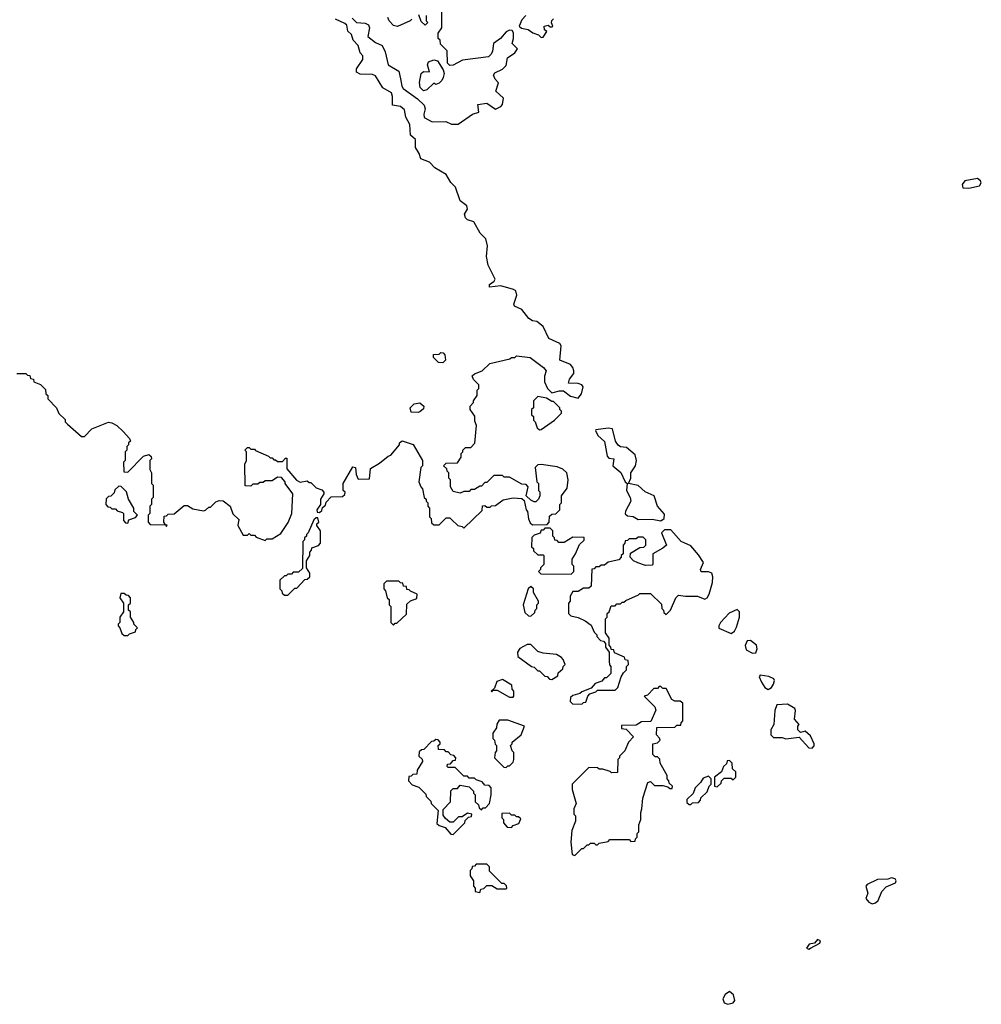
# Model space of a CAD drawing. Extents: x 2380107 to 2585170, y 384273 to 546161.
# Tile 45 of 256: x 2472631 to 2478096, y 443174 to 448771. Entities that reach past the tile are written whole.
import ezdxf

# ---------------------------------------------------------------- set-up
doc = ezdxf.new("R2010")
doc.units = 0

msp = doc.modelspace()

# ---------------------------------------------------------------- linework, layer by layer
at = {"layer": '0CON05XD'}
for points in [[(2474519.4, 448779.4), (2474545.5, 448755.5), (2474595, 448751.1), (2474612.2, 448742.2), (2474619.4, 448725), (2474609.2, 448675), (2474652, 448642), (2474690, 448625), (2474708.1, 448588.1), (2474725.5, 448515.5), (2474785, 448478), (2474795.6, 448434.4), (2474802.8, 448392.8), (2474810.8, 448380.8), (2474891.8, 448321.8), (2474929.2, 448285), (2474935.6, 448265), (2474928.1, 448235), (2474930, 448215), (2474975, 448191.5), (2475053, 448193), (2475085, 448176.7), (2475123, 448177), (2475205, 448233.8), (2475240, 448245), (2475235, 448290), (2475285, 448297.5), (2475335, 448263.3), (2475365, 448277.5), (2475375, 448290), (2475380, 448325), (2475336.7, 448365), (2475352.5, 448412.5), (2475333, 448433), (2475324, 448456), (2475330.7, 448469.3), (2475375, 448490), (2475395, 448510), (2475402.5, 448555), (2475445, 448582.5), (2475460, 448605), (2475430, 448635), (2475436.7, 448665), (2475436.7, 448696.7), (2475430, 448710), (2475415, 448712.5), (2475395, 448702.5), (2475362.5, 448665), (2475323.6, 448636.4), (2475317, 448593), (2475310, 448575), (2475295, 448560), (2475148.3, 448541.7), (2475095, 448512.5), (2475075, 448510), (2475062.5, 448525), (2475060, 448595), (2475021.7, 448631.7), (2475020, 448655), (2475010, 448665), (2475010, 448695), (2475030, 448725), (2475030, 448815)], [(2474940, 448795), (2474940, 448765), (2474950, 448755), (2474935, 448740), (2474911.7, 448761.7), (2474898.3, 448798.3)], [(2475506.7, 448795), (2475485, 448770), (2475470, 448735), (2475483, 448723), (2475520, 448715), (2475546.2, 448696.2), (2475580, 448685), (2475595, 448670)], [(2475247.1, 447557.1), (2475211.2, 447621.2), (2475175, 447633.8), (2475163.8, 447645), (2475159.2, 447665), (2475176, 447695), (2475172.9, 447712.9), (2475135, 447742), (2475108.5, 447818.5), (2475081.1, 447845), (2475055, 447891.2), (2474989.3, 447929.3), (2474960.5, 447960.5), (2474910.6, 447980.6), (2474900.8, 448010.8), (2474880, 448045), (2474879.5, 448089.5), (2474852.5, 448115), (2474848.9, 448175), (2474825, 448217.5), (2474818.6, 448258.6), (2474795, 448277.8), (2474750, 448285), (2474749.4, 448335), (2474742.9, 448355), (2474695, 448383.1), (2474652, 448452), (2474635, 448459.2), (2474565, 448462), (2474545, 448473.8), (2474545, 448492.5), (2474580, 448545), (2474580.8, 448565), (2474565, 448583.8), (2474554.5, 448625), (2474526.4, 448655), (2474516.6, 448686.6), (2474495, 448706.2), (2474489.3, 448739.3), (2474479.2, 448749.2), (2474426, 448774)], [(2474860, 448775), (2474850, 448765), (2474777, 448733), (2474755, 448737.5), (2474730, 448765), (2474723, 448783)], [(2475595, 448670), (2475605, 448672.5), (2475627.5, 448705), (2475613.9, 448713.9), (2475611.2, 448735), (2475635, 448740), (2475645, 448730), (2475655, 448730), (2475660, 448735), (2475652.5, 448752.5), (2475655, 448767.5), (2475665, 448776.2)], [(2474925, 448366.7), (2474906.7, 448385), (2474903.6, 448413.6), (2474912.5, 448465), (2474925, 448477.5), (2474960, 448475), (2474947.5, 448515), (2474955, 448532.5), (2474985, 448543.3), (2475005, 448537.5), (2475037, 448487), (2475042.5, 448465), (2475037, 448443), (2475030, 448425), (2475015, 448410), (2474995, 448402.5), (2474985, 448410), (2474945, 448373.3), (2474925, 448366.7)], [(2478025, 447813.8), (2478085, 447826.7), (2478095.9, 447844.1), (2478091.2, 447855), (2478075, 447868.6), (2478002.5, 447855), (2477987.5, 447835), (2477990, 447815), (2478025, 447813.8)], [(2472615, 446760), (2472665, 446760), (2472675, 446750), (2472688.3, 446748.3), (2472691.7, 446731.7), (2472708.3, 446728.3), (2472711.7, 446711.7), (2472748.3, 446698.3), (2472778.3, 446668.3), (2472780, 446645), (2472790, 446635), (2472790, 446615), (2472840, 446565), (2472853, 446533), (2472888.3, 446498.3), (2472890, 446485), (2472901.7, 446471.7), (2472981.7, 446401.7), (2472998.3, 446401.7), (2473040, 446445), (2473135, 446482.5), (2473155, 446480), (2473183.6, 446463.6), (2473219.5, 446429.5), (2473255, 446390), (2473260, 446375), (2473250, 446365), (2473250, 446355), (2473240, 446345), (2473240, 446325), (2473230, 446315), (2473230, 446265), (2473220, 446255), (2473221.7, 446201.7), (2473245, 446200), (2473335, 446290), (2473365, 446300), (2473378.3, 446288.3), (2473380, 446275), (2473370, 446265), (2473370, 446215), (2473380, 446195), (2473380, 446135), (2473390, 446125), (2473390, 446055), (2473380, 446045), (2473380, 446015), (2473370, 446005), (2473370, 445965), (2473360, 445955), (2473360, 445915), (2473371.7, 445901.7), (2473460, 445900), (2473465, 445890), (2473468.3, 445898.3), (2473460, 445900), (2473450, 445915), (2473451.7, 445948.3), (2473465, 445950), (2473475, 445960), (2473508.3, 445961.7), (2473565, 446010), (2473585, 446010), (2473615, 445990), (2473675, 445980), (2473687, 445983), (2473705, 446000), (2473715, 446000), (2473745, 446030), (2473765, 446037.5), (2473787, 446037), (2473827.5, 446005), (2473843, 445963), (2473878.3, 445928.3), (2473875, 445920), (2473870, 445895), (2473901.7, 445841.7), (2473925, 445840), (2473935, 445850), (2473945, 445840), (2473965, 445840), (2473975, 445830), (2474025, 445810), (2474035, 445820), (2474065, 445820), (2474115, 445850), (2474157, 445913), (2474177.5, 445965), (2474182.5, 446075), (2474140, 446135), (2474140, 446145), (2474118.3, 446168.3), (2474095, 446170), (2474065, 446150), (2474025, 446150), (2474015, 446140), (2473995, 446140), (2473985, 446130), (2473955, 446130), (2473945, 446120), (2473911.7, 446121.7), (2473910, 446245), (2473920, 446265), (2473920, 446315), (2473910, 446325), (2473925, 446340), (2473935, 446340), (2473945, 446330), (2473965, 446330), (2473971.7, 446321.7), (2474045, 446290), (2474055, 446280), (2474065, 446280), (2474075, 446270), (2474085, 446270), (2474095, 446260), (2474125, 446260), (2474141.7, 446278.3), (2474148.3, 446278.3), (2474148.3, 446218.3), (2474203.6, 446153.6), (2474225, 446142.5), (2474265, 446150), (2474275, 446140), (2474285, 446140), (2474315, 446110), (2474348.3, 446098.3), (2474360, 446085), (2474360, 446075), (2474340, 446045), (2474340, 446015), (2474320, 445985), (2474321.7, 445971.7), (2474335, 445970), (2474348.3, 445981.7), (2474351.7, 445998.3), (2474368.3, 446011.7), (2474371.7, 446028.3), (2474401.7, 446058.3), (2474465, 446060), (2474478.3, 446071.7), (2474480, 446085), (2474470, 446095), (2474470, 446135), (2474525, 446230), (2474540, 446225), (2474542.5, 446185), (2474555, 446160), (2474618.3, 446161.7), (2474625, 446220), (2474675, 446250), (2474725, 446290), (2474740, 446295), (2474790, 446355), (2474790, 446365), (2474805, 446377.5), (2474866.4, 446356.4), (2474920, 446265), (2474920, 446235), (2474910, 446225), (2474900, 446145), (2474910, 446115), (2474920, 446105), (2474930, 446055), (2474940, 446045), (2474940, 446035), (2474950, 446025), (2474950, 446005), (2474960, 445995), (2474960, 445945), (2474970, 445935), (2474971.7, 445911.7), (2474985, 445900), (2475015, 445900), (2475055, 445940), (2475075, 445940), (2475085, 445930), (2475120, 445895), (2475145, 445890), (2475155, 445880), (2475258.3, 445981.7), (2475261.7, 446008.3), (2475275, 446010), (2475285, 446000), (2475305, 446000), (2475312.5, 446007.5), (2475335, 446010), (2475378.3, 446041.7), (2475435, 446052.5), (2475485, 446050), (2475498.3, 446038.3), (2475510, 445985), (2475517.5, 445975), (2475523, 445933), (2475531.7, 445911.7), (2475545, 445900), (2475628.3, 445901.7), (2475640, 445915), (2475641.7, 445948.3), (2475655, 445960), (2475678.3, 445961.7), (2475700, 445985), (2475700, 446015), (2475710, 446025), (2475710, 446065), (2475741.7, 446108.3), (2475747.5, 446155), (2475740, 446195), (2475717, 446217), (2475685, 446230), (2475595, 446242.5), (2475575, 446240), (2475560, 446225), (2475570, 446145), (2475580, 446135), (2475580, 446095), (2475587.5, 446087.5), (2475587.5, 446065), (2475580, 446045), (2475565, 446030), (2475555, 446030), (2475535, 446040), (2475510, 446065), (2475520, 446115), (2475508.3, 446128.3), (2475485, 446130), (2475415, 446170), (2475385, 446170), (2475375, 446180), (2475325, 446180), (2475285, 446140), (2475275, 446140), (2475255, 446120), (2475245, 446120), (2475215, 446100), (2475195, 446100), (2475185, 446090), (2475155, 446090), (2475135, 446080), (2475095, 446090), (2475080, 446115), (2475080, 446155), (2475070, 446165), (2475070, 446195), (2475060, 446205), (2475058.3, 446218.3), (2475040, 446235), (2475055, 446250), (2475118.3, 446251.7), (2475140, 446285), (2475140, 446305), (2475150, 446315), (2475150, 446325), (2475165, 446340), (2475195, 446340), (2475217, 446363), (2475227.5, 446465), (2475218.3, 446488.3), (2475217, 446517), (2475190, 446555), (2475190, 446575), (2475210, 446595), (2475210, 446605), (2475230, 446635), (2475230, 446665), (2475240, 446675), (2475240, 446695), (2475210, 446725), (2475203, 446747), (2475215, 446757.5), (2475260, 446775), (2475303, 446817), (2475417, 446843), (2475425, 446850), (2475445, 446850), (2475455, 446860), (2475531.7, 446851.7), (2475607.5, 446795), (2475622.5, 446775), (2475612.5, 446745), (2475613, 446713), (2475630, 446675), (2475655, 446650), (2475698.3, 446661.7), (2475721.7, 446661.7), (2475760.5, 446630.5), (2475805, 446620), (2475824, 446645), (2475833.3, 446685), (2475826.1, 446696.1), (2475805, 446703.3), (2475750, 446705), (2475755, 446727.5), (2475779.5, 446760.5), (2475780, 446775), (2475774, 446795), (2475760.8, 446810.8), (2475701.2, 446835), (2475708, 446918), (2475699.7, 446929.7), (2475638, 446958), (2475605, 447026.7), (2475570, 447055), (2475545, 447060), (2475525, 447072.5), (2475485, 447123.3), (2475443.6, 447143.6), (2475438.8, 447155), (2475455.7, 447205), (2475449.7, 447229.7), (2475438.1, 447238.1), (2475365, 447258.8), (2475300, 447250), (2475300, 447265), (2475327.5, 447285), (2475333, 447297), (2475293.9, 447376.1), (2475284.2, 447425), (2475289.4, 447485), (2475280, 447525), (2475247.1, 447557.1)], [(2475035, 446820), (2475011.7, 446821.7), (2474981.7, 446851.7), (2474981.7, 446868.3), (2475015, 446870), (2475025, 446880), (2475038.3, 446878.3), (2475047, 446867), (2475050, 446835), (2475035, 446820)], [(2475585, 446440), (2475595, 446442.5), (2475670, 446495), (2475710, 446535), (2475710, 446545), (2475700, 446555), (2475700, 446565), (2475665, 446600), (2475655, 446600), (2475625, 446620), (2475575, 446630), (2475550, 446605), (2475550, 446565), (2475540, 446555), (2475540, 446525), (2475550, 446515), (2475550, 446495), (2475560, 446485), (2475571.7, 446451.7), (2475585, 446440)], [(2474895, 446537.5), (2474855, 446540), (2474850, 446565), (2474873, 446587), (2474905, 446592.5), (2474927.5, 446575), (2474925, 446560), (2474905, 446542.5), (2474895, 446537.5)], [(2476275, 445922.5), (2476293.6, 445936.4), (2476295, 445960), (2476256.2, 446005), (2476236.2, 446065), (2476185, 446086.7), (2476145, 446122.5), (2476090, 446135), (2476103.3, 446165), (2476103.8, 446195), (2476130, 446235), (2476136.2, 446265), (2476128, 446298), (2476078.6, 446338.6), (2476045, 446343.3), (2476032.3, 446352.3), (2476016.7, 446375), (2476000, 446445), (2475975, 446450), (2475905, 446440), (2475902.5, 446435), (2475917, 446407), (2475953.9, 446373.9), (2475969.3, 446289.3), (2475978.3, 446278.3), (2476007.5, 446275), (2476002.5, 446235), (2476046.7, 446196.7), (2476071.2, 446145), (2476082.5, 446135), (2476080, 446095), (2476101.2, 446055), (2476103.3, 446035), (2476073, 445977), (2476071.7, 445961.7), (2476085, 445950), (2476117, 445947), (2476145, 445930), (2476225, 445931.2), (2476275, 445922.5)], [(2473245, 445910), (2473251.7, 445928.3), (2473288.3, 445941.7), (2473300, 445955), (2473280, 445975), (2473280, 445995), (2473250, 446045), (2473237, 446087), (2473208.3, 446118.3), (2473195, 446120), (2473171.7, 446098.3), (2473168.3, 446081.7), (2473148.3, 446061.7), (2473135, 446060), (2473121.7, 446048.3), (2473120, 446015), (2473131.7, 446001.7), (2473145, 446000), (2473155, 445990), (2473175, 445990), (2473185, 445980), (2473215, 445970), (2473220, 445965), (2473220, 445925), (2473231.7, 445911.7), (2473245, 445910)], [(2474155, 445500), (2474195, 445540), (2474205, 445540), (2474251.7, 445588.3), (2474265, 445590), (2474280, 445605), (2474280, 445625), (2474260, 445655), (2474260, 445695), (2474280, 445725), (2474280, 445745), (2474290, 445755), (2474291.7, 445768.3), (2474328.3, 445781.7), (2474340, 445795), (2474340, 445865), (2474320, 445895), (2474320, 445905), (2474330, 445915), (2474325, 445940), (2474315, 445940), (2474301.7, 445928.3), (2474270, 445855), (2474260, 445845), (2474260, 445835), (2474250, 445825), (2474250, 445815), (2474240, 445805), (2474238.3, 445651.7), (2474215, 445630), (2474185, 445630), (2474175, 445620), (2474155, 445620), (2474145, 445610), (2474135, 445610), (2474110, 445585), (2474110, 445535), (2474120, 445525), (2474121.7, 445511.7), (2474135, 445500), (2474155, 445500)], [(2475765, 445620), (2475780, 445635), (2475780, 445665), (2475770, 445675), (2475770, 445705), (2475790, 445735), (2475811.7, 445788.3), (2475838.3, 445811.7), (2475838.3, 445828.3), (2475775, 445830), (2475725, 445800), (2475695, 445800), (2475685, 445810), (2475671.7, 445811.7), (2475670, 445825), (2475660, 445835), (2475660, 445865), (2475645, 445880), (2475615, 445880), (2475605, 445870), (2475595, 445870), (2475588.3, 445851.7), (2475555, 445840), (2475541.7, 445828.3), (2475540, 445775), (2475550, 445765), (2475551.7, 445751.7), (2475575, 445730), (2475605, 445730), (2475610, 445725), (2475610, 445675), (2475590, 445655), (2475590, 445645), (2475580, 445635), (2475591.7, 445621.7), (2475765, 445620)], [(2475825, 444880), (2475835, 444890), (2475848.3, 444891.7), (2475860, 444925), (2475871.7, 444938.3), (2475905, 444950), (2475915, 444960), (2476015, 444960), (2476030, 444975), (2476050, 445035), (2476061.7, 445058.3), (2476080, 445075), (2476080, 445095), (2476090, 445105), (2476088.3, 445128.3), (2476071.7, 445131.7), (2476068.3, 445148.3), (2476011.7, 445171.7), (2476008.3, 445188.3), (2475991.7, 445191.7), (2475990, 445205), (2475980, 445215), (2475980, 445255), (2475960, 445285), (2475960, 445365), (2475970, 445375), (2475970, 445395), (2475980, 445405), (2475991.7, 445438.3), (2476015, 445440), (2476025, 445450), (2476045, 445450), (2476055, 445460), (2476065, 445460), (2476075, 445470), (2476148.3, 445501.7), (2476155, 445510), (2476215, 445510), (2476278.3, 445448.3), (2476280, 445425), (2476290, 445415), (2476291.7, 445401.7), (2476305, 445390), (2476330, 445415), (2476360, 445485), (2476375, 445500), (2476415, 445493.3), (2476483.6, 445493.6), (2476525, 445477.5), (2476537.5, 445485), (2476548.8, 445505), (2476568.3, 445571.7), (2476570, 445605), (2476564.1, 445624.1), (2476545, 445632.5), (2476503.4, 445633.4), (2476499.2, 445645), (2476516.2, 445685), (2476489.4, 445729.4), (2476445, 445781.2), (2476390, 445805), (2476330.7, 445870.7), (2476295, 445871.2), (2476278.8, 445855), (2476306.2, 445785), (2476285, 445766.2), (2476230, 445735), (2476230, 445675), (2476225, 445670), (2476188.3, 445668.3), (2476143, 445683), (2476120, 445695), (2476100, 445715), (2476101.7, 445738.3), (2476155, 445770), (2476177, 445773), (2476190, 445785), (2476190, 445815), (2476175, 445830), (2476145, 445830), (2476135, 445820), (2476095, 445820), (2476085, 445810), (2476071.7, 445808.3), (2476070, 445795), (2476060, 445785), (2476060, 445735), (2476050, 445725), (2476050, 445715), (2476035, 445700), (2475975, 445687.5), (2475955, 445670), (2475935, 445670), (2475925, 445660), (2475905, 445660), (2475895, 445650), (2475881.7, 445648.3), (2475878.3, 445551.7), (2475865, 445540), (2475835, 445540), (2475805, 445520), (2475775, 445520), (2475760, 445495), (2475760, 445465), (2475750, 445455), (2475750, 445395), (2475763, 445383), (2475805, 445372.5), (2475843.6, 445353.6), (2475879.3, 445329.3), (2475895, 445290), (2475910, 445275), (2475910, 445265), (2475931.7, 445241.7), (2475948.3, 445238.3), (2475960, 445225), (2475960, 445205), (2475980, 445175), (2475980, 445125), (2475983, 445103), (2475990, 445095), (2475990, 445055), (2475965, 445030), (2475955, 445030), (2475938.3, 445011.7), (2475901.7, 444998.3), (2475878.3, 444971.7), (2475825, 444950), (2475815, 444940), (2475775, 444930), (2475761.7, 444918.3), (2475760, 444895), (2475771.7, 444881.7), (2475825, 444880)], [(2474755, 445330), (2474765, 445340), (2474775, 445340), (2474828.3, 445391.7), (2474831.7, 445448.3), (2474851.7, 445468.3), (2474888.3, 445481.7), (2474890, 445505), (2474851.7, 445521.7), (2474845, 445530), (2474831.7, 445531.7), (2474828.3, 445548.3), (2474811.7, 445551.7), (2474808.3, 445568.3), (2474795, 445570), (2474785, 445580), (2474715, 445580), (2474700, 445565), (2474700, 445535), (2474710, 445525), (2474720, 445485), (2474730, 445475), (2474730, 445445), (2474740, 445435), (2474740, 445345), (2474755, 445330)], [(2475535, 445380), (2475558.3, 445401.7), (2475560, 445415), (2475570, 445425), (2475570, 445445), (2475580, 445455), (2475580, 445465), (2475550, 445515), (2475550, 445535), (2475535, 445550), (2475520, 445535), (2475492.5, 445445), (2475501.7, 445401.7), (2475521.7, 445381.7), (2475535, 445380)], [(2473245, 445270), (2473255, 445280), (2473288.3, 445291.7), (2473290, 445305), (2473300, 445315), (2473280, 445335), (2473280, 445345), (2473260, 445375), (2473260, 445405), (2473250, 445415), (2473250, 445445), (2473260, 445455), (2473260, 445485), (2473248.3, 445498.3), (2473235, 445500), (2473225, 445510), (2473205, 445510), (2473200, 445485), (2473220, 445455), (2473220, 445405), (2473200, 445375), (2473200, 445345), (2473190, 445335), (2473190, 445325), (2473200, 445315), (2473211.7, 445281.7), (2473225, 445270), (2473245, 445270)], [(2476675, 445282.5), (2476692.5, 445295), (2476705, 445317.5), (2476722.5, 445375), (2476721.2, 445405), (2476709.3, 445419.3), (2476663, 445397), (2476613.3, 445345), (2476603.3, 445325), (2476605, 445312.5), (2476675, 445282.5)], [(2475655, 445020), (2475688.3, 445041.7), (2475691.7, 445058.3), (2475718.3, 445081.7), (2475720, 445095), (2475730, 445105), (2475720, 445135), (2475710, 445145), (2475681.7, 445161.7), (2475605, 445170), (2475575, 445180), (2475535, 445220), (2475515, 445220), (2475473.6, 445196.4), (2475460, 445175), (2475461.7, 445151.7), (2475540, 445095), (2475555, 445090), (2475575, 445070), (2475585, 445070), (2475615, 445040), (2475628.3, 445038.3), (2475641.7, 445021.7), (2475655, 445020)], [(2476795, 445170), (2476815, 445172.5), (2476822.5, 445195), (2476817.5, 445215), (2476785, 445242.5), (2476765, 445240), (2476753, 445213), (2476760, 445190), (2476795, 445170)], [(2476885, 444963.8), (2476903.8, 444975), (2476915, 444993.3), (2476920, 445015), (2476916.2, 445025), (2476888.3, 445038.3), (2476840, 445045), (2476833.3, 445035), (2476846.2, 445005), (2476865.8, 444975.8), (2476885, 444963.8)], [(2475435, 444920), (2475440, 444925), (2475440, 444955), (2475430, 444965), (2475428.3, 444988.3), (2475375, 445020), (2475341.7, 445008.3), (2475328.3, 444971.7), (2475310, 444955), (2475315, 444950), (2475320, 444960), (2475345, 444960), (2475415, 444920), (2475435, 444920)], [(2475785, 444020), (2475825, 444060), (2475835, 444060), (2475855, 444080), (2475865, 444080), (2475875, 444090), (2475895, 444090), (2475905, 444080), (2475915, 444080), (2475925, 444090), (2475975, 444100), (2475985, 444110), (2476095, 444110), (2476105, 444100), (2476128.3, 444101.7), (2476130, 444115), (2476140, 444125), (2476140, 444145), (2476150, 444155), (2476150, 444195), (2476160, 444225), (2476160, 444265), (2476167.5, 444285), (2476172.5, 444345), (2476200, 444435), (2476215, 444440), (2476238.3, 444418.3), (2476285, 444417.5), (2476315, 444410), (2476325, 444400), (2476338.3, 444401.7), (2476340, 444415), (2476321.7, 444431.7), (2476320, 444445), (2476310, 444455), (2476310, 444475), (2476270, 444545), (2476268.3, 444568.3), (2476255, 444580), (2476241.7, 444581.7), (2476230, 444595), (2476230, 444655), (2476255, 444660), (2476270, 444675), (2476267, 444687), (2476250, 444705), (2476251.7, 444748.3), (2476355, 444750), (2476365, 444760), (2476388.3, 444761.7), (2476390, 444775), (2476400, 444785), (2476400, 444885), (2476385, 444897.5), (2476355, 444897.5), (2476337, 444907), (2476305, 444970), (2476285, 444970), (2476275, 444980), (2476265, 444980), (2476255, 444970), (2476235, 444970), (2476198.3, 444931.7), (2476180, 444925), (2476240, 444865), (2476247, 444847), (2476218.3, 444781.7), (2476165, 444780), (2476135, 444760), (2476051.7, 444758.3), (2476051.7, 444741.7), (2476078.3, 444738.3), (2476120, 444695), (2476090, 444665), (2476070, 444615), (2476040, 444585), (2476040, 444575), (2476030, 444565), (2476028.3, 444491.7), (2475995, 444490), (2475987, 444497), (2475945, 444510), (2475925, 444510), (2475915, 444517.5), (2475865, 444520), (2475770, 444425), (2475770, 444395), (2475792.5, 444315), (2475780, 444285), (2475780, 444255), (2475790, 444245), (2475790, 444215), (2475768.3, 444161.7), (2475762.5, 444095), (2475770, 444025), (2475785, 444020)], [(2477135, 444630), (2477145.8, 444644.2), (2477146, 444655), (2477125, 444700), (2477095, 444727.5), (2477068.3, 444718.3), (2477054, 444734), (2477052.5, 444755), (2477060, 444765), (2477033.8, 444795), (2477040, 444845), (2477036.5, 444856.5), (2476995, 444880), (2476933.6, 444876.4), (2476923.3, 444845), (2476917.5, 444765), (2476900, 444735), (2476900, 444705), (2476915, 444690), (2476965, 444690), (2476985, 444682.5), (2477061.7, 444691.7), (2477115, 444632.5), (2477135, 444630)], [(2475395, 444520), (2475405, 444530), (2475415, 444530), (2475435, 444550), (2475440, 444565), (2475440, 444605), (2475430, 444615), (2475420, 444645), (2475430, 444655), (2475430, 444665), (2475480, 444705), (2475500, 444755), (2475405, 444790), (2475355, 444790), (2475343, 444767), (2475340, 444745), (2475320, 444715), (2475320, 444685), (2475330, 444675), (2475333, 444653), (2475340, 444645), (2475340, 444615), (2475332.5, 444605), (2475330, 444575), (2475381.7, 444521.7), (2475395, 444520)], [(2475095, 444140), (2475160, 444205), (2475161.7, 444218.3), (2475181.7, 444238.3), (2475198.3, 444241.7), (2475200, 444255), (2475175, 444260), (2475145, 444240), (2475125, 444240), (2475095, 444210), (2475075, 444210), (2475050.7, 444230.7), (2475038.3, 444248.3), (2475038.3, 444281.7), (2475080, 444325), (2475081.7, 444388.3), (2475095, 444400), (2475118.3, 444401.7), (2475135, 444420), (2475185, 444410), (2475210, 444385), (2475210, 444375), (2475220, 444365), (2475220, 444325), (2475238.3, 444308.3), (2475241.7, 444291.7), (2475255, 444280), (2475265, 444290), (2475278.3, 444291.7), (2475300, 444315), (2475310, 444365), (2475310, 444405), (2475298.3, 444418.3), (2475275, 444420), (2475258.3, 444438.3), (2475225, 444450), (2475215, 444460), (2475185, 444460), (2475175, 444470), (2475155, 444470), (2475105, 444520), (2475065, 444520), (2475060, 444525), (2475061.7, 444538.3), (2475078.3, 444541.7), (2475095, 444560), (2475108.3, 444561.7), (2475110, 444575), (2475098.3, 444588.3), (2475081.7, 444591.7), (2475065, 444610), (2475055, 444610), (2475045, 444620), (2475011.7, 444621.7), (2475010, 444645), (2475020, 444655), (2475020, 444665), (2475008.3, 444678.3), (2474995, 444680), (2474985, 444670), (2474971.7, 444668.3), (2474928.3, 444621.7), (2474915, 444620), (2474901.7, 444608.3), (2474900, 444585), (2474918.3, 444568.3), (2474920, 444555), (2474890, 444505), (2474888.3, 444481.7), (2474865, 444480), (2474855, 444470), (2474841.7, 444468.3), (2474840, 444445), (2474861.7, 444421.7), (2474898.3, 444408.3), (2474938.3, 444368.3), (2474940, 444355), (2474968.3, 444328.3), (2474970, 444315), (2475010, 444275), (2475001.7, 444201.7), (2475015, 444190), (2475048.3, 444178.3), (2475081.7, 444141.7), (2475095, 444140)], [(2476595, 444410), (2476618.3, 444431.7), (2476620, 444445), (2476635, 444460), (2476675, 444460), (2476685, 444450), (2476700, 444465), (2476700, 444495), (2476681.7, 444511.7), (2476680, 444545), (2476665, 444560), (2476651.7, 444558.3), (2476648.3, 444541.7), (2476630, 444525), (2476620, 444495), (2476580, 444465), (2476580, 444415), (2476595, 444410)], [(2476445, 444310), (2476455, 444320), (2476488.3, 444321.7), (2476500, 444335), (2476501.7, 444348.3), (2476538.3, 444381.7), (2476550, 444415), (2476560, 444425), (2476560, 444455), (2476545, 444470), (2476515, 444460), (2476500, 444435), (2476470, 444405), (2476458.3, 444371.7), (2476421.7, 444338.3), (2476421.7, 444321.7), (2476435, 444310), (2476445, 444310)], [(2475425, 444180), (2475435, 444190), (2475468.3, 444201.7), (2475478.3, 444228.3), (2475465, 444240), (2475455, 444240), (2475445, 444250), (2475425, 444250), (2475415, 444260), (2475371.7, 444258.3), (2475370, 444235), (2475380, 444225), (2475380, 444205), (2475401.7, 444181.7), (2475425, 444180)], [(2475245, 443810), (2475251.7, 443828.3), (2475268.3, 443831.7), (2475285, 443850), (2475315, 443850), (2475345, 443830), (2475395, 443830), (2475400, 443835), (2475398.3, 443848.3), (2475385, 443860), (2475371.7, 443861.7), (2475301.7, 443931.7), (2475300, 443955), (2475285, 443970), (2475225, 443970), (2475215, 443960), (2475201.7, 443958.3), (2475200, 443945), (2475190, 443935), (2475190, 443905), (2475210, 443875), (2475210, 443845), (2475220, 443835), (2475220, 443815), (2475245, 443810)], [(2477475, 443744.4), (2477495, 443750.9), (2477510, 443765), (2477531.1, 443815), (2477555, 443841.4), (2477607.5, 443865), (2477612.5, 443875), (2477606.4, 443886.4), (2477585, 443892.5), (2477563.8, 443886.2), (2477505.6, 443884.4), (2477446.7, 443855), (2477440, 443845), (2477451.2, 443805), (2477440, 443775), (2477456, 443755), (2477475, 443744.4)], [(2477115, 443487.5), (2477125, 443493.8), (2477178.3, 443521.7), (2477182.5, 443535), (2477165, 443542.5), (2477147.5, 443522.5), (2477117.5, 443515), (2477103.3, 443493.3), (2477115, 443487.5)], [(2476655, 443174), (2476685, 443183.1), (2476695.6, 443195), (2476687.3, 443227.3), (2476665, 443246.2), (2476640.3, 443229.7), (2476626.2, 443205), (2476635, 443182.5), (2476655, 443174)]]:
    msp.add_lwpolyline(points, dxfattribs=at)

doc.saveas('drawing.dxf')
